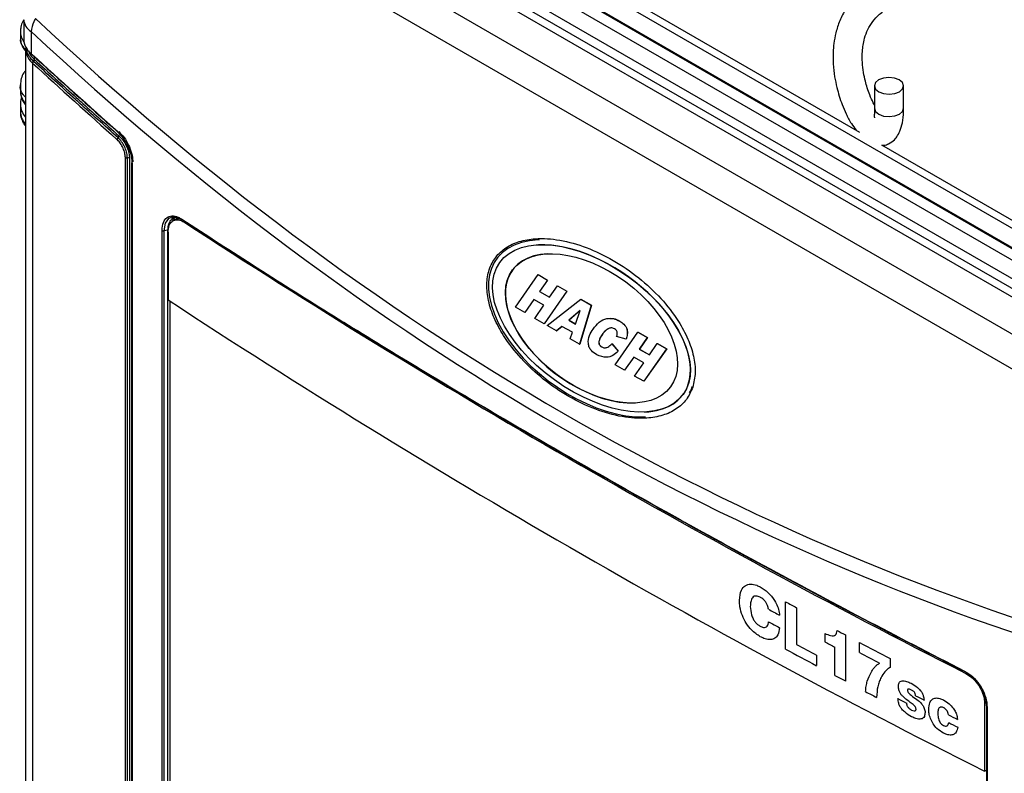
# Model space of a CAD drawing. Header units: inches. Extents: x 0.6 to 33.8, y 0 to 21.7.
# Tile 161 of 204: x 27 to 28.7, y 14.3 to 15.6. Entities that reach past the tile are written whole.
import ezdxf

# ---------------------------------------------------------------- set-up
doc = ezdxf.new("R2010")
doc.units = ezdxf.units.IN
doc.header["$MEASUREMENT"] = 0

msp = doc.modelspace()

# ---------------------------------------------------------------- linework, layer by layer
at = {"color": 7, "linetype": 'Continuous'}
for p, q in [((27.3056, 15.9948), (29.0159, 15.0075)), ((27.3226, 16.0049), (29.0328, 15.0176)), ((29.0342, 15.0184), (27.324, 16.0057)), ((29.0022, 14.9835), (27.292, 15.9708)), ((27.2956, 15.9524), (28.9985, 14.9693)), ((28.9924, 14.9578), (27.2895, 15.9409)), ((27.2468, 15.9024), (28.9378, 14.9263)), ((28.9078, 14.8838), (27.2168, 15.8599)), ((28.7729, 15.2023), (27.6447, 15.8536)), ((28.4268, 15.4159), (27.6788, 15.8477)), ((26.996, 15.6087), (26.996, 15.5749)), ((26.9902, 15.5889), (26.9902, 15.5779)), ((27.0086, 15.5886), (27.0086, 15.5503)), ((26.999, 15.5577), (26.999, 13.8489)), ((27.0128, 15.5373), (27.0122, 15.5379)), ((27.0141, 15.5453), (27.0141, 15.5407)), ((27.0141, 15.5407), (27.0147, 15.5401)), ((27.0109, 15.5345), (27.0109, 13.8343)), ((26.9902, 15.4974), (26.9902, 15.4865)), ((28.4519, 15.4955), (28.4519, 15.4572)), ((28.5019, 15.4572), (28.5019, 15.4955)), ((26.9902, 15.4636), (26.9902, 15.4514)), ((28.7808, 15.2115), (28.4644, 15.3941)), ((27.1699, 13.7798), (27.1699, 15.3728)), ((27.1733, 13.7793), (27.1733, 15.3724)), ((27.1768, 15.3719), (27.1768, 13.7789)), ((27.1806, 15.3637), (27.1806, 13.7707)), ((27.1813, 15.3626), (27.1813, 13.7696)), ((27.2553, 15.2704), (27.2528, 15.2709)), ((27.2548, 15.2665), (27.2514, 15.2646)), ((27.2327, 13.8159), (27.2327, 15.248)), ((27.2428, 15.2485), (27.2357, 15.2474)), ((27.2357, 15.2474), (27.2357, 13.8154)), ((27.2428, 13.8165), (27.2428, 15.2485)), ((27.2432, 15.2453), (27.2432, 15.1291)), ((27.8779, 15.2317), (27.8767, 15.2316)), ((27.8775, 15.2235), (27.8773, 15.2235)), ((27.8936, 15.2081), (27.8934, 15.2081)), ((27.8376, 15.1166), (27.8764, 15.1724)), ((27.8764, 15.1724), (27.8923, 15.1632)), ((27.8764, 15.1724), (27.8766, 15.1724)), ((27.8766, 15.1724), (27.8925, 15.1632)), ((27.8923, 15.1632), (27.8787, 15.1437)), ((27.8925, 15.1632), (27.8789, 15.1437)), ((27.8923, 15.1632), (27.8925, 15.1632)), ((27.8959, 15.1337), (27.9095, 15.1533)), ((27.9095, 15.1533), (27.9254, 15.1441)), ((27.9095, 15.1533), (27.9097, 15.1533)), ((27.9097, 15.1533), (27.9256, 15.1441)), ((27.8787, 15.1437), (27.8959, 15.1337)), ((27.8787, 15.1437), (27.8789, 15.1437)), ((27.8789, 15.1437), (27.896, 15.1338)), ((27.9254, 15.1441), (27.8866, 15.0884)), ((27.9256, 15.1441), (27.8867, 15.0884)), ((27.9254, 15.1441), (27.9256, 15.1441)), ((27.2458, 15.1274), (27.2458, 13.816)), ((27.8535, 15.1075), (27.8376, 15.1166)), ((27.8691, 15.1299), (27.8535, 15.1075)), ((27.8692, 15.1298), (27.8536, 15.1075)), ((27.8863, 15.12), (27.8691, 15.1299)), ((27.8707, 15.0975), (27.8863, 15.12)), ((27.8918, 15.0853), (27.9494, 15.1303)), ((27.9673, 15.1199), (27.9474, 15.0532)), ((27.9675, 15.1199), (27.9476, 15.0532)), ((27.9494, 15.1303), (27.9673, 15.1199)), ((27.9494, 15.1303), (27.9495, 15.1303)), ((27.9495, 15.1303), (27.9675, 15.1199)), ((27.9673, 15.1199), (27.9675, 15.1199)), ((27.8535, 15.1075), (27.8536, 15.1075)), ((27.9482, 15.1109), (27.9291, 15.0943)), ((27.9482, 15.1108), (27.9292, 15.0943)), ((27.9401, 15.0879), (27.9482, 15.1109)), ((27.8866, 15.0884), (27.8707, 15.0975)), ((27.8866, 15.0884), (27.8867, 15.0884)), ((27.908, 15.076), (27.8918, 15.0853)), ((27.9171, 15.0839), (27.908, 15.076)), ((27.9172, 15.0839), (27.9081, 15.076)), ((27.9349, 15.0737), (27.9171, 15.0839)), ((27.9291, 15.0943), (27.9401, 15.0879)), ((27.9291, 15.0943), (27.9292, 15.0943)), ((27.9292, 15.0943), (27.9401, 15.088)), ((27.9986, 15.0977), (27.9985, 15.0977)), ((28.0158, 15.0929), (28.016, 15.093)), ((27.908, 15.076), (27.9081, 15.076)), ((27.9309, 15.0628), (27.9349, 15.0737)), ((27.9862, 15.0702), (27.9864, 15.0702)), ((27.9958, 15.0797), (27.996, 15.0797)), ((28.0083, 15.018), (28.0472, 15.0738)), ((28.0269, 15.0619), (28.0106, 15.0665)), ((28.0472, 15.0738), (28.0631, 15.0646)), ((28.0472, 15.0738), (28.0474, 15.0738)), ((28.0474, 15.0738), (28.0633, 15.0647)), ((27.9474, 15.0532), (27.9309, 15.0628)), ((27.9474, 15.0532), (27.9476, 15.0532)), ((27.985, 15.0488), (27.9851, 15.0488)), ((28.0027, 15.0538), (28.0134, 15.0412)), ((28.0027, 15.0538), (28.0028, 15.0538)), ((28.0028, 15.0538), (28.0135, 15.0412)), ((28.0269, 15.0619), (28.027, 15.062)), ((28.0631, 15.0646), (28.0495, 15.0451)), ((28.0633, 15.0647), (28.0496, 15.0451)), ((28.0631, 15.0646), (28.0633, 15.0647)), ((28.0667, 15.0352), (28.0803, 15.0547)), ((28.0803, 15.0547), (28.0962, 15.0455)), ((28.0803, 15.0547), (28.0805, 15.0547)), ((28.0805, 15.0547), (28.0964, 15.0455)), ((28.0134, 15.0412), (28.0135, 15.0412)), ((28.0399, 15.0313), (28.0242, 15.0089)), ((28.04, 15.0313), (28.0244, 15.0089)), ((28.0571, 15.0214), (28.0399, 15.0313)), ((28.0495, 15.0451), (28.0667, 15.0352)), ((28.0495, 15.0451), (28.0496, 15.0451)), ((28.0496, 15.0451), (28.0667, 15.0352)), ((28.0962, 15.0455), (28.0573, 14.9898)), ((28.0964, 15.0455), (28.0575, 14.9898)), ((28.0962, 15.0455), (28.0964, 15.0455)), ((27.9921, 15.0309), (27.9923, 15.0309)), ((28.0242, 15.0089), (28.0083, 15.018)), ((28.0414, 14.9989), (28.0571, 15.0214)), ((28.0242, 15.0089), (28.0244, 15.0089)), ((28.0573, 14.9898), (28.0414, 14.9989)), ((28.0573, 14.9898), (28.0575, 14.9898)), ((28.0418, 14.9526), (28.0419, 14.9526)), ((28.0579, 14.9372), (28.058, 14.9372)), ((28.0588, 14.9291), (28.06, 14.9292)), ((28.2999, 14.5315), (28.2999, 14.6124)), ((28.3187, 14.6024), (28.3187, 14.5392)), ((28.3671, 14.5585), (28.3671, 14.5441)), ((28.4022, 14.5558), (28.4022, 14.4769)), ((28.4263, 14.5255), (28.4263, 14.5431)), ((28.3843, 14.4864), (28.3843, 14.535)), ((28.3528, 14.521), (28.3528, 14.5032)), ((28.4787, 14.5156), (28.4786, 14.5001)), ((28.4607, 14.5072), (28.4607, 14.5074)), ((28.6405, 14.4386), (28.6437, 14.4405)), ((28.6405, 14.4386), (28.6405, 14.3224)), ((28.6436, 14.4342), (28.6436, 13.0022)), ((28.6446, 14.4329), (28.6446, 13.0009)), ((28.6405, 14.3224), (28.6436, 14.3242))]:
    msp.add_line(p, q, dxfattribs=at)
at = {"color": 7, "linetype": 'Continuous', "flags": 128}
for points in [[(28.4674, 15.4822), (28.477, 15.4811), (28.4866, 15.4822), (28.4947, 15.4854), (28.5, 15.4901), (28.5019, 15.4956), (28.4999, 15.5011), (28.4945, 15.5058), (28.4863, 15.5089), (28.4767, 15.5099), (28.4672, 15.5088), (28.4591, 15.5057), (28.4537, 15.501), (28.4519, 15.4954), (28.4538, 15.4899), (28.4593, 15.4853), (28.4674, 15.4822)], [(28.4519, 15.4572), (28.4519, 15.4571), (28.4538, 15.4516), (28.4593, 15.4469), (28.4674, 15.4438)], [(28.4674, 15.4438), (28.477, 15.4428), (28.4866, 15.4439), (28.4947, 15.4471), (28.5, 15.4518), (28.5019, 15.4572)], [(27.2528, 15.2709), (27.2517, 15.2711), (27.2435, 15.2682), (27.238, 15.2605), (27.2357, 15.2474), (27.2357, 15.2474), (27.2357, 15.2474)], [(28.6437, 14.4346), (28.6436, 14.4344), (28.6436, 14.4342)]]:
    msp.add_lwpolyline(points, dxfattribs=at)
at = {"color": 7, "linetype": 'Continuous'}
for centre, radius, start, end in [((27.0204, 15.61), 0.0244, 183.1172, 241.0868), ((27.0156, 15.5333), 0.00482, 124.9386, 166.6195), ((27.0095, 15.5418), 0.00479, 305.0966, 346.9985), ((27.0101, 15.5412), 0.00482, 304.9425, 346.6207), ((27.1603, 15.4027), 0.00491, 125.6625, 166.5989), ((27.1545, 15.4107), 0.00491, 305.6664, 346.6001), ((27.1721, 15.3767), 0.00451, 240.0476, 285.3059), ((27.1745, 15.368), 0.00451, 60.0625, 105.3039), ((27.182, 15.3638), 0.00139, 184.3841, 241.3138), ((27.2678, 15.2673), 0.00137, 172.4695, 259.4887), ((34.9929, 27.0934), 14.1283, 236.8713, 243.13408), ((27.235, 15.2518), 0.00442, 239.9902, 280.1037), ((34.9936, 26.9411), 14.1277, 236.72916, 243.27621), ((35.3622, 27.7427), 14.909, 241.7256, 241.80754), ((35.4413, 27.8889), 15.0771, 242.10827, 242.16879), ((35.4234, 27.8249), 15.039, 242.01757, 242.09152), ((35.4932, 27.9875), 15.1887, 242.27183, 242.49493), ((35.378, 27.6911), 14.9424, 241.72571, 241.9556), ((35.3867, 27.7251), 14.9608, 241.80758, 241.95552), ((35.4851, 27.9546), 15.1713, 242.27176, 242.41884), ((28.6075, 14.4938), 0.00123, 168.9281, 258.8424), ((35.4395, 27.8067), 15.0733, 242.09152, 242.1688), ((35.5353, 28.0065), 15.2798, 242.55135, 242.61299), ((28.6452, 14.4344), 0.00158, 187.0544, 249.2855)]:
    msp.add_arc(centre, radius, start, end, dxfattribs=at)
for centre, major_axis, ratio, start_param, end_param in [((38.4817, 47.1895), (9.6385, 32.6523), 0.349493, 2.967897, 3.14721), ((27.0739, 15.5896), (0.0837, 0.0011), 0.58611, 3.130258, 3.522142), ((38.5218, 47.191), (9.6796, 32.6796), 0.350642, 2.968021, 3.147221), ((27.0502, 15.5696), (0.0538, -0.0095), 0.660173, 3.257527, 3.953325), ((27.0502, 15.5529), (0.0509, -0.0087), 0.6645, 3.130329, 3.950206), ((38.5218, 20.8645), (14.8837, -2.8076), 0.664023, 3.962003, 3.977164), ((38.5214, 20.8623), (14.8807, -2.8078), 0.664037, 3.962035, 3.977196), ((38.5218, 20.934), (14.8857, -2.7273), 0.668898, 3.959335, 3.974243), ((27.0739, 15.4857), (0.0837, -0.0011), 0.568329, 3.149058, 3.61107), ((27.0739, 15.4639), (0.0837, 0.0005), 0.581371, 3.116807, 3.137994), ((27.0739, 15.4639), (0.0837, 0.0005), 0.581371, 3.137994, 3.600006), ((27.0739, 15.4511), (0.0837, -0.0005), 0.573176, 3.145091, 3.607102), ((27.9677, 15.0804), (0.1625, -0.1189), 0.576783, 2.515268, 5.654456), ((27.9677, 15.0804), (0.157, -0.1129), 0.561881, 0.176134, 2.520801), ((27.9677, 15.0804), (0.135, -0.1002), 0.588102, 2.513179, 5.654099), ((27.9677, 15.0804), (0.157, -0.1129), 0.561881, 5.662644, 6.459319), ((27.9677, 15.0804), (0.1625, -0.1189), 0.576783, 0.088148, 0.185841), ((38.52, 20.9161), (14.9924, 0.0058), 0.577029, 3.959431, 3.961143), ((38.52, 20.8952), (14.9924, -0.0097), 0.577721, 3.960031, 3.961741), ((38.52, 20.8633), (14.9924, 0.0102), 0.576832, 3.974335, 3.976039), ((38.52, 20.9011), (14.9924, 0.0049), 0.577069, 3.982222, 3.983532), ((38.52, 20.8973), (14.9924, 0.0051), 0.577059, 3.987235, 3.988618), ((38.52, 20.8846), (14.9924, -0.0019), 0.577373, 3.987549, 3.988931)]:
    msp.add_ellipse(centre, major_axis=major_axis, ratio=ratio, start_param=start_param, end_param=end_param, dxfattribs=at)
for major_axis, ratio in [((0.157, -0.1129), 0.561881), ((0.135, -0.1002), 0.588102)]:
    msp.add_ellipse((27.9676, 15.0804), major_axis=major_axis, ratio=ratio, dxfattribs=at)
for points, knots in [([(29.1548, 15.9965), (29.1509, 15.9986), (29.1432, 16.0028), (29.1306, 16.0067), (29.1169, 16.0098), (29.1007, 16.0117), (29.0792, 16.0118), (29.0537, 16.0084), (29.0211, 15.9995), (28.9852, 15.9845), (28.9461, 15.9632), (28.9087, 15.9394), (28.8725, 15.9143), (28.8314, 15.8845), (28.7839, 15.8501), (28.73, 15.8149), (28.6732, 15.7824), (28.6191, 15.7555), (28.568, 15.7323), (28.5226, 15.7129), (28.4798, 15.6923), (28.4441, 15.6701), (28.4191, 15.6482), (28.4025, 15.6271), (28.3921, 15.6071), (28.3856, 15.5872), (28.3823, 15.5689), (28.3808, 15.551), (28.3811, 15.5319), (28.3834, 15.5118), (28.3872, 15.4935), (28.3916, 15.4777), (28.3968, 15.4625), (28.4037, 15.4468), (28.4109, 15.4323), (28.4178, 15.4232), (28.4207, 15.4194)], [0, 0, 0, 0, 0.013354, 0.026824, 0.040292, 0.05749, 0.077278, 0.105524, 0.131916, 0.171107, 0.208521, 0.245136, 0.280923, 0.316654, 0.370083, 0.427375, 0.487519, 0.548652, 0.58797, 0.628458, 0.66649, 0.700405, 0.730405, 0.751124, 0.772723, 0.793977, 0.812952, 0.829529, 0.850877, 0.875735, 0.897696, 0.91581, 0.934431, 0.956534, 0.981746, 1, 1, 1, 1]), ([(28.4519, 15.463), (28.4512, 15.4642), (28.4485, 15.4688), (28.4441, 15.4792), (28.4397, 15.4914), (28.4361, 15.5042), (28.433, 15.5189), (28.4311, 15.5348), (28.4309, 15.5498), (28.432, 15.5624), (28.4342, 15.5748), (28.4385, 15.588), (28.4459, 15.6019), (28.4571, 15.615), (28.4737, 15.6293), (28.4983, 15.6452), (28.5319, 15.6622), (28.5706, 15.6791), (28.6097, 15.6962), (28.6465, 15.7134), (28.6813, 15.7307), (28.7235, 15.7533), (28.772, 15.7821), (28.8266, 15.8191), (28.8716, 15.852), (28.9075, 15.8778), (28.9355, 15.8971), (28.9638, 15.9153), (28.9924, 15.9318), (29.0221, 15.9462), (29.0502, 15.9562), (29.077, 15.9617), (29.1011, 15.9621), (29.1223, 15.9579), (29.1365, 15.9499), (29.1443, 15.9439), (29.1464, 15.9386), (29.1466, 15.938)], [0, 0, 0, 0, 0.008002, 0.031277, 0.050737, 0.06886, 0.090773, 0.115595, 0.136833, 0.153098, 0.168189, 0.189007, 0.208801, 0.227007, 0.246177, 0.274146, 0.306548, 0.343158, 0.380572, 0.417203, 0.453213, 0.488746, 0.552696, 0.613089, 0.668902, 0.698569, 0.728353, 0.758381, 0.788526, 0.819045, 0.853075, 0.881752, 0.913786, 0.945917, 0.973353, 0.997183, 1, 1, 1, 1]), ([(26.996, 15.6082), (26.9955, 15.6073), (26.9928, 15.6037), (26.9907, 15.5971), (26.9906, 15.5914), (26.9906, 15.5891)], [0, 0, 0, 0, 0.141288, 0.648921, 1, 1, 1, 1]), ([(27.016, 15.6107), (27.0151, 15.6089), (27.0114, 15.6012), (27.0098, 15.594), (27.0086, 15.5886)], [0, 0, 0, 0, 0.241268, 1, 1, 1, 1]), ([(26.9905, 15.5779), (26.9904, 15.5775), (26.9889, 15.572), (26.9925, 15.5645), (26.9981, 15.5584), (26.9995, 15.557)], [0, 0, 0, 0, 0.050949, 0.779213, 1, 1, 1, 1]), ([(26.9903, 15.5773), (26.9906, 15.5742), (26.9913, 15.5677), (26.9945, 15.5604), (26.9977, 15.5567), (26.9985, 15.5558)], [0, 0, 0, 0, 0.414242, 0.849175, 1, 1, 1, 1]), ([(27.0122, 15.5379), (27.0113, 15.5388), (27.0069, 15.543), (27.0029, 15.5503), (27.0005, 15.5571), (27.0012, 15.5597), (27.0012, 15.5598)], [0, 0, 0, 0, 0.140739, 0.639822, 0.985369, 1, 1, 1, 1]), ([(27.0044, 15.5557), (27.0045, 15.5551), (27.0053, 15.5509), (27.009, 15.5457), (27.0132, 15.5416), (27.0141, 15.5407)], [0, 0, 0, 0, 0.107973, 0.80406, 1, 1, 1, 1]), ([(27.1574, 15.4067), (27.1457, 15.4172), (27.1239, 15.4367), (27.0996, 15.4585), (27.0631, 15.4915), (27.0367, 15.5155), (27.0128, 15.5373)], [0, 0, 0, 0, 0.241176, 0.449308, 0.501341, 1, 1, 1, 1]), ([(27.0147, 15.5401), (27.0386, 15.5184), (27.065, 15.4943), (27.1016, 15.4613), (27.1258, 15.4395), (27.1476, 15.42), (27.1593, 15.4096)], [0, 0, 0, 0, 0.4986586, 0.5506916, 0.758824, 1, 1, 1, 1]), ([(26.999, 15.5214), (26.998, 15.5201), (26.9946, 15.5161), (26.9912, 15.5078), (26.9906, 15.5007), (26.9902, 15.4971)], [0, 0, 0, 0, 0.1707028, 0.5739204, 1, 1, 1, 1]), ([(26.999, 15.476), (26.9978, 15.4773), (26.9923, 15.4834), (26.9889, 15.4911), (26.9904, 15.497), (26.9905, 15.4974)], [0, 0, 0, 0, 0.199223, 0.947641, 1, 1, 1, 1]), ([(26.9905, 15.4862), (26.9904, 15.4855), (26.9899, 15.4815), (26.9924, 15.4741), (26.9954, 15.4671), (26.9985, 15.4638), (26.999, 15.4633)], [0, 0, 0, 0, 0.0805902, 0.4987327, 0.9163372, 1, 1, 1, 1]), ([(26.9922, 15.4753), (26.992, 15.4747), (26.9906, 15.4715), (26.9906, 15.4679), (26.9906, 15.465)], [0, 0, 0, 0, 0.1907405, 1, 1, 1, 1]), ([(28.4519, 15.4572), (28.4519, 15.4548), (28.4518, 15.4502), (28.4517, 15.4445), (28.4515, 15.4411), (28.452, 15.441), (28.4522, 15.441)], [0, 0, 0, 0, 0.255644, 0.47278, 0.826903, 1, 1, 1, 1]), ([(28.4644, 15.3941), (28.4658, 15.394), (28.4699, 15.3936), (28.4781, 15.397), (28.4854, 15.4019), (28.4921, 15.4104), (28.4972, 15.4213), (28.5011, 15.4369), (28.5016, 15.4501), (28.5019, 15.4572)], [0, 0, 0, 0, 0.052618, 0.160926, 0.34204, 0.470129, 0.622122, 0.797647, 1, 1, 1, 1]), ([(26.9904, 15.4512), (26.9903, 15.4508), (26.9898, 15.4469), (26.992, 15.4393), (26.9951, 15.4315), (26.9982, 15.4278), (26.999, 15.4269)], [0, 0, 0, 0, 0.042674, 0.460041, 0.872706, 1, 1, 1, 1]), ([(27.1699, 15.3728), (27.1697, 15.3754), (27.1693, 15.3805), (27.1663, 15.389), (27.1619, 15.3969), (27.158, 15.4016), (27.1558, 15.4036), (27.1555, 15.4039)], [0, 0, 0, 0, 0.240827, 0.481654, 0.722785, 0.964548, 1, 1, 1, 1]), ([(27.1557, 15.4176), (27.1591, 15.4142), (27.1658, 15.4074), (27.174, 15.3933), (27.1796, 15.3784), (27.1812, 15.3681), (27.1813, 15.3632), (27.1813, 15.3626)], [0, 0, 0, 0, 0.242203, 0.484408, 0.726177, 0.967318, 1, 1, 1, 1]), ([(27.1733, 15.3724), (27.1733, 15.3728), (27.1733, 15.3759), (27.1722, 15.3824), (27.1687, 15.3917), (27.1637, 15.4003), (27.1595, 15.4046), (27.1574, 15.4067)], [0, 0, 0, 0, 0.037524, 0.278859, 0.520214, 0.757337, 1, 1, 1, 1]), ([(27.1585, 15.4171), (27.1617, 15.4139), (27.1681, 15.4075), (27.1758, 15.3944), (27.181, 15.3804), (27.1826, 15.3708), (27.1826, 15.3662), (27.1826, 15.3656)], [0, 0, 0, 0, 0.242149, 0.484338, 0.726134, 0.967324, 1, 1, 1, 1]), ([(27.1593, 15.4096), (27.1616, 15.4072), (27.1662, 15.4026), (27.1717, 15.3931), (27.1756, 15.383), (27.1767, 15.3758), (27.1768, 15.3724), (27.1768, 15.3719)], [0, 0, 0, 0, 0.242576, 0.479668, 0.721053, 0.962463, 1, 1, 1, 1]), ([(27.2327, 15.248), (27.2332, 15.2529), (27.2341, 15.2623), (27.2406, 15.2706), (27.2494, 15.2738), (27.2586, 15.2721), (27.2644, 15.2686), (27.2664, 15.2675)], [0, 0, 0, 0, 0.240703, 0.455175, 0.669532, 0.884744, 1, 1, 1, 1]), ([(27.2428, 15.2485), (27.2428, 15.2485), (27.2428, 15.2526), (27.2439, 15.26), (27.2487, 15.2679), (27.2539, 15.2694), (27.2565, 15.2702)], [0, 0, 0, 0, 0.0000132, 0.3345019, 0.6690121, 1, 1, 1, 1]), ([(27.2565, 15.2702), (27.2564, 15.2702), (27.2537, 15.2705), (27.251, 15.2695), (27.2492, 15.2676), (27.2491, 15.2675)], [0, 0, 0, 0, 0.043244, 0.951213, 1, 1, 1, 1]), ([(27.2529, 15.2711), (27.253, 15.2711), (27.2551, 15.2715), (27.2599, 15.2702), (27.2649, 15.2672), (27.2671, 15.2659)], [0, 0, 0, 0, 0.016025, 0.563031, 1, 1, 1, 1]), ([(27.2636, 15.2677), (27.2613, 15.2681), (27.2579, 15.2686), (27.2557, 15.2666), (27.2551, 15.266)], [0, 0, 0, 0, 0.708073, 1, 1, 1, 1]), ([(27.2639, 15.2677), (27.262, 15.2682), (27.2594, 15.269), (27.2575, 15.268), (27.257, 15.2677)], [0, 0, 0, 0, 0.705435, 1, 1, 1, 1]), ([(27.2664, 15.2675), (27.3092, 15.2397), (27.4377, 15.1563), (27.6574, 15.0201), (27.8917, 14.8816), (28.0942, 14.7668), (28.2623, 14.6743), (28.4327, 14.5832), (28.5484, 14.5237), (28.6062, 14.494)], [0, 0, 0, 0, 0.102044, 0.306146, 0.510384, 0.632729, 0.755075, 0.877537, 1, 1, 1, 1]), ([(27.2432, 15.2453), (27.2435, 15.249), (27.2441, 15.2565), (27.249, 15.2637), (27.2561, 15.2669), (27.2641, 15.2659), (27.2694, 15.2629), (27.2715, 15.2617)], [0, 0, 0, 0, 0.214127, 0.428246, 0.642581, 0.857355, 1, 1, 1, 1]), ([(28.6072, 14.4925), (28.6072, 14.4925), (28.5492, 14.5221), (28.434, 14.5818), (28.2635, 14.6727), (28.0954, 14.7652), (27.8929, 14.88), (27.6584, 15.0185), (27.439, 15.1548), (27.3102, 15.2381), (27.2675, 15.2659), (27.2675, 15.2659)], [0, 0, 0, 0, 0, 0.122346, 0.244691, 0.367154, 0.489616, 0.693718, 0.897956, 1, 1, 1, 1, 1]), ([(28.141, 14.9798), (28.1428, 14.9881), (28.1467, 15.0054), (28.1428, 15.0344), (28.1328, 15.064), (28.1143, 15.0979), (28.0862, 15.1337), (28.0484, 15.1686), (28.0053, 15.198), (27.9599, 15.2197), (27.9148, 15.2326), (27.8759, 15.2355), (27.8447, 15.2303), (27.8214, 15.2199), (27.8033, 15.2036), (27.7915, 15.1816), (27.7874, 15.1551), (27.7907, 15.1264), (27.8009, 15.0966), (27.8193, 15.0628), (27.8475, 15.027), (27.8853, 14.992), (27.9283, 14.9627), (27.9738, 14.9409), (28.0188, 14.9281), (28.0577, 14.9252), (28.089, 14.9303), (28.1122, 14.9408), (28.1308, 14.9568), (28.1377, 14.9724), (28.141, 14.9798)], [0, 0, 0, 0, 0.021394, 0.0447191, 0.0711876, 0.10129, 0.1468113, 0.1971158, 0.25, 0.3028842, 0.3531887, 0.39871, 0.4288124, 0.4552809, 0.478606, 0.5, 0.521394, 0.5447191, 0.5711876, 0.60129, 0.6468113, 0.6971158, 0.75, 0.8028842, 0.8531887, 0.89871, 0.9288124, 0.9552809, 0.978606, 1, 1, 1, 1]), ([(27.9703, 15.0793), (27.9737, 15.0835), (27.9804, 15.092), (27.993, 15.0978), (28.0053, 15.098), (28.0123, 15.0946), (28.0158, 15.0929)], [0, 0, 0, 0, 0.2801614, 0.5596951, 0.7797366, 1, 1, 1, 1]), ([(27.9986, 15.0971), (28.0009, 15.0973), (28.0068, 15.0977), (28.0125, 15.0948), (28.016, 15.093)], [0, 0, 0, 0, 0.376457, 1, 1, 1, 1]), ([(28.0158, 15.0929), (28.0184, 15.0913), (28.0235, 15.0881), (28.0289, 15.0798), (28.0292, 15.0699), (28.0277, 15.0646), (28.0269, 15.0619)], [0, 0, 0, 0, 0.281406, 0.559378, 0.778971, 1, 1, 1, 1]), ([(28.016, 15.093), (28.0185, 15.0913), (28.0236, 15.0881), (28.0291, 15.0798), (28.0294, 15.07), (28.0278, 15.0646), (28.027, 15.062)], [0, 0, 0, 0, 0.281406, 0.559378, 0.778971, 1, 1, 1, 1]), ([(27.9768, 15.0352), (27.9735, 15.0373), (27.9686, 15.0404), (27.9636, 15.0475), (27.9615, 15.0567), (27.9634, 15.0687), (27.968, 15.0758), (27.9703, 15.0793)], [0, 0, 0, 0, 0.250766, 0.375944, 0.500938, 0.749178, 1, 1, 1, 1]), ([(27.9862, 15.0702), (27.9839, 15.0669), (27.981, 15.0628), (27.9799, 15.0561), (27.9808, 15.0528), (27.9827, 15.0503), (27.9842, 15.0493), (27.985, 15.0488)], [0, 0, 0, 0, 0.500021, 0.624928, 0.749529, 0.874513, 1, 1, 1, 1]), ([(27.9864, 15.0702), (27.9841, 15.0669), (27.9811, 15.0628), (27.9801, 15.0561), (27.9809, 15.0528), (27.9828, 15.0503), (27.9844, 15.0493), (27.9851, 15.0488)], [0, 0, 0, 0, 0.500021, 0.624928, 0.749529, 0.874513, 1, 1, 1, 1]), ([(27.9958, 15.0797), (27.9938, 15.0783), (27.9902, 15.0758), (27.9875, 15.0719), (27.9862, 15.0702)], [0, 0, 0, 0, 0.5590401, 1, 1, 1, 1]), ([(27.996, 15.0797), (27.994, 15.0783), (27.9904, 15.0758), (27.9876, 15.0719), (27.9864, 15.0702)], [0, 0, 0, 0, 0.5590401, 1, 1, 1, 1]), ([(28.0072, 15.0797), (28.005, 15.0805), (28.0012, 15.0819), (27.9975, 15.0804), (27.9958, 15.0797)], [0, 0, 0, 0, 0.558522, 1, 1, 1, 1]), ([(28.0117, 15.0712), (28.0117, 15.0722), (28.0116, 15.0743), (28.0101, 15.0776), (28.0083, 15.0789), (28.0072, 15.0797)], [0, 0, 0, 0, 0.2804, 0.560678, 1, 1, 1, 1]), ([(28.0106, 15.0665), (28.0109, 15.0674), (28.0114, 15.0688), (28.0116, 15.0705), (28.0117, 15.0712)], [0, 0, 0, 0, 0.560418, 1, 1, 1, 1]), ([(27.985, 15.0488), (27.9867, 15.048), (27.9901, 15.0465), (27.9966, 15.0484), (28.0004, 15.0518), (28.0027, 15.0538)], [0, 0, 0, 0, 0.279694, 0.559233, 1, 1, 1, 1]), ([(27.9851, 15.0488), (27.9869, 15.0478), (27.9888, 15.0467), (27.9908, 15.0473), (27.9911, 15.0473)], [0, 0, 0, 0, 0.8758807, 1, 1, 1, 1]), ([(28.0134, 15.0412), (28.0103, 15.0387), (28.0043, 15.0336), (27.9914, 15.0292), (27.9823, 15.033), (27.9768, 15.0352)], [0, 0, 0, 0, 0.281178, 0.561933, 1, 1, 1, 1]), ([(28.0135, 15.0412), (28.0105, 15.0388), (28.0045, 15.034), (27.9968, 15.0301), (27.9928, 15.0312), (27.9923, 15.0313)], [0, 0, 0, 0, 0.4711838, 0.9416582, 1, 1, 1, 1]), ([(28.2208, 14.6148), (28.2214, 14.6212), (28.2224, 14.6318), (28.2303, 14.6408), (28.2396, 14.6436), (28.2489, 14.6416), (28.2545, 14.6389), (28.2566, 14.6379)], [0, 0, 0, 0, 0.304522, 0.507541, 0.711315, 0.893318, 1, 1, 1, 1]), ([(28.2566, 14.6379), (28.261, 14.635), (28.2699, 14.6292), (28.2803, 14.6168), (28.2866, 14.6046), (28.2888, 14.596), (28.2893, 14.5912), (28.2894, 14.5896)], [0, 0, 0, 0, 0.281418, 0.564023, 0.738324, 0.912294, 1, 1, 1, 1]), ([(28.2566, 14.5528), (28.2514, 14.5562), (28.2426, 14.562), (28.2321, 14.5756), (28.2252, 14.5893), (28.2214, 14.6029), (28.221, 14.6111), (28.2208, 14.6148)], [0, 0, 0, 0, 0.262516, 0.448046, 0.633078, 0.837037, 1, 1, 1, 1]), ([(28.2562, 14.6204), (28.254, 14.6213), (28.2503, 14.6228), (28.2458, 14.6222), (28.2423, 14.6189), (28.2399, 14.613), (28.2396, 14.6073), (28.2395, 14.6046)], [0, 0, 0, 0, 0.209115, 0.352627, 0.495952, 0.767393, 1, 1, 1, 1]), ([(28.2706, 14.5997), (28.2702, 14.6019), (28.2695, 14.6057), (28.2667, 14.6111), (28.2629, 14.6157), (28.2592, 14.6187), (28.2568, 14.62), (28.2562, 14.6204)], [0, 0, 0, 0, 0.265033, 0.455206, 0.644748, 0.911995, 1, 1, 1, 1]), ([(28.2395, 14.6046), (28.2399, 14.5998), (28.2404, 14.5929), (28.2439, 14.5835), (28.2475, 14.5779), (28.2517, 14.5736), (28.2547, 14.5717), (28.2562, 14.5708)], [0, 0, 0, 0, 0.394289, 0.5686562, 0.7114633, 0.8542578, 1, 1, 1, 1]), ([(28.2562, 14.5708), (28.2581, 14.5699), (28.2615, 14.5683), (28.2657, 14.5686), (28.2684, 14.5707), (28.2701, 14.5741), (28.2705, 14.5769), (28.2707, 14.5784)], [0, 0, 0, 0, 0.2609841, 0.4447145, 0.6288627, 0.8152762, 1, 1, 1, 1]), ([(28.2894, 14.5682), (28.2888, 14.5638), (28.2877, 14.5562), (28.2818, 14.5494), (28.2742, 14.5472), (28.2654, 14.5485), (28.2594, 14.5514), (28.2566, 14.5528)], [0, 0, 0, 0, 0.259599, 0.445357, 0.631021, 0.829991, 1, 1, 1, 1]), ([(28.3671, 14.5585), (28.3704, 14.5569), (28.3755, 14.5545), (28.3816, 14.5541), (28.3852, 14.5555), (28.3874, 14.5586), (28.3879, 14.5616), (28.3882, 14.5633)], [0, 0, 0, 0, 0.347463, 0.53967, 0.684547, 0.829434, 1, 1, 1, 1]), ([(28.4463, 14.4916), (28.4472, 14.4932), (28.4491, 14.4965), (28.4524, 14.5008), (28.4561, 14.5046), (28.4592, 14.5063), (28.4607, 14.5072)], [0, 0, 0, 0, 0.2508704, 0.5019115, 0.7490628, 1, 1, 1, 1]), ([(28.4786, 14.5001), (28.477, 14.4991), (28.4738, 14.497), (28.4685, 14.4913), (28.4653, 14.4862), (28.4632, 14.4827)], [0, 0, 0, 0, 0.252648, 0.503195, 1, 1, 1, 1]), ([(28.6062, 14.494), (28.6111, 14.491), (28.6202, 14.4852), (28.6319, 14.4713), (28.6402, 14.4561), (28.6441, 14.4428), (28.6445, 14.4354), (28.6446, 14.4329)], [0, 0, 0, 0, 0.240513, 0.456151, 0.671083, 0.886036, 1, 1, 1, 1]), ([(28.6437, 14.4346), (28.6437, 14.4346), (28.6437, 14.437), (28.6431, 14.444), (28.6396, 14.4566), (28.6316, 14.471), (28.6205, 14.484), (28.6118, 14.4902), (28.6072, 14.4925), (28.6072, 14.4925)], [0, 0, 0, 0, 0.000008, 0.113867, 0.328678, 0.54356, 0.759245, 0.999992, 1, 1, 1, 1]), ([(28.4367, 14.4588), (28.437, 14.4619), (28.4376, 14.4682), (28.4402, 14.4797), (28.4438, 14.4869), (28.4463, 14.4916)], [0, 0, 0, 0, 0.250799, 0.501472, 1, 1, 1, 1]), ([(28.4632, 14.4827), (28.4621, 14.4804), (28.4598, 14.4756), (28.4566, 14.4646), (28.456, 14.4552), (28.4557, 14.4489)], [0, 0, 0, 0, 0.250594, 0.501431, 1, 1, 1, 1]), ([(28.4929, 14.468), (28.4931, 14.47), (28.4935, 14.4733), (28.496, 14.4764), (28.5003, 14.4776), (28.5067, 14.4767), (28.512, 14.4743), (28.5146, 14.4731)], [0, 0, 0, 0, 0.195145, 0.327817, 0.460654, 0.737523, 1, 1, 1, 1]), ([(28.6083, 14.49), (28.6119, 14.4877), (28.6191, 14.4833), (28.6288, 14.4723), (28.6361, 14.4597), (28.6399, 14.4479), (28.6403, 14.4413), (28.6405, 14.4386)], [0, 0, 0, 0, 0.215245, 0.430495, 0.645566, 0.860213, 1, 1, 1, 1]), ([(28.515, 14.4388), (28.5125, 14.4407), (28.5075, 14.4444), (28.5014, 14.4495), (28.4969, 14.4544), (28.4943, 14.4593), (28.4932, 14.4639), (28.4929, 14.4668), (28.4929, 14.468)], [0, 0, 0, 0, 0.251823, 0.50375, 0.625805, 0.748807, 0.897674, 1, 1, 1, 1]), ([(28.5152, 14.4615), (28.5144, 14.4619), (28.513, 14.4626), (28.5112, 14.4631), (28.5098, 14.4633), (28.509, 14.4629), (28.5085, 14.4622), (28.5084, 14.4614), (28.5083, 14.461)], [0, 0, 0, 0, 0.255472, 0.483887, 0.631871, 0.74649, 0.860606, 1, 1, 1, 1]), ([(28.5083, 14.461), (28.5085, 14.4604), (28.5087, 14.4591), (28.51, 14.4569), (28.5129, 14.4538), (28.5186, 14.4495), (28.5235, 14.446), (28.5266, 14.4437)], [0, 0, 0, 0, 0.074235, 0.148766, 0.275117, 0.53795, 1, 1, 1, 1]), ([(28.5146, 14.4731), (28.5183, 14.4709), (28.5238, 14.4677), (28.5302, 14.4615), (28.5337, 14.4565), (28.5361, 14.4506), (28.5366, 14.4467), (28.5369, 14.4443)], [0, 0, 0, 0, 0.36363, 0.534456, 0.666799, 0.799076, 1, 1, 1, 1]), ([(28.5202, 14.4576), (28.5198, 14.458), (28.5191, 14.4589), (28.5174, 14.4603), (28.516, 14.461), (28.5152, 14.4615)], [0, 0, 0, 0, 0.251642, 0.504097, 1, 1, 1, 1]), ([(28.5155, 14.4159), (28.5117, 14.4181), (28.5059, 14.4214), (28.4992, 14.4281), (28.4954, 14.4335), (28.4928, 14.4399), (28.4923, 14.4442), (28.492, 14.4469)], [0, 0, 0, 0, 0.346671, 0.523916, 0.658769, 0.793721, 1, 1, 1, 1]), ([(28.5223, 14.4518), (28.5222, 14.4527), (28.5221, 14.4541), (28.5213, 14.4562), (28.5206, 14.4571), (28.5202, 14.4576)], [0, 0, 0, 0, 0.492296, 0.732794, 1, 1, 1, 1]), ([(28.5266, 14.4437), (28.5287, 14.442), (28.5322, 14.439), (28.5363, 14.4329), (28.5383, 14.4275), (28.5386, 14.4242), (28.5386, 14.423)], [0, 0, 0, 0, 0.3355839, 0.5515536, 0.8367974, 1, 1, 1, 1]), ([(28.5448, 14.4282), (28.5452, 14.4323), (28.5457, 14.4393), (28.5504, 14.4457), (28.5563, 14.4483), (28.5632, 14.4476), (28.5678, 14.4455), (28.57, 14.4446)], [0, 0, 0, 0, 0.284287, 0.475208, 0.666482, 0.84593, 1, 1, 1, 1]), ([(28.57, 14.4446), (28.5733, 14.4425), (28.5793, 14.439), (28.5865, 14.4312), (28.5911, 14.4236), (28.5933, 14.4169), (28.5938, 14.4129), (28.594, 14.4112)], [0, 0, 0, 0, 0.295376, 0.520418, 0.697015, 0.87331, 1, 1, 1, 1]), ([(28.5066, 14.4393), (28.5067, 14.4382), (28.5069, 14.4365), (28.5079, 14.434), (28.5089, 14.4328), (28.5093, 14.4322)], [0, 0, 0, 0, 0.445276, 0.733839, 1, 1, 1, 1]), ([(28.5093, 14.4322), (28.5098, 14.4316), (28.5111, 14.43), (28.5133, 14.4283), (28.5149, 14.4275), (28.5154, 14.4272)], [0, 0, 0, 0, 0.2518804, 0.7478855, 1, 1, 1, 1]), ([(28.5231, 14.4289), (28.523, 14.4296), (28.5229, 14.4309), (28.5219, 14.4327), (28.5203, 14.4346), (28.5179, 14.4366), (28.516, 14.4381), (28.515, 14.4388)], [0, 0, 0, 0, 0.178462, 0.30169, 0.424446, 0.709145, 1, 1, 1, 1]), ([(28.5154, 14.4272), (28.5169, 14.4266), (28.519, 14.4257), (28.5214, 14.4258), (28.5225, 14.4265), (28.523, 14.4277), (28.5231, 14.4285), (28.5231, 14.4289)], [0, 0, 0, 0, 0.435219, 0.599216, 0.765489, 0.906981, 1, 1, 1, 1]), ([(28.57, 14.3878), (28.5662, 14.3902), (28.5598, 14.3941), (28.5522, 14.4035), (28.5475, 14.4125), (28.5452, 14.421), (28.545, 14.426), (28.5448, 14.4282)], [0, 0, 0, 0, 0.281552, 0.473835, 0.666174, 0.853298, 1, 1, 1, 1]), ([(28.5707, 14.431), (28.569, 14.4317), (28.5664, 14.4327), (28.5636, 14.432), (28.5615, 14.4296), (28.5604, 14.4255), (28.5604, 14.4217), (28.5604, 14.4202)], [0, 0, 0, 0, 0.247267, 0.368715, 0.490669, 0.797076, 1, 1, 1, 1]), ([(28.5785, 14.4191), (28.5783, 14.4205), (28.578, 14.4227), (28.5763, 14.426), (28.5742, 14.4286), (28.5722, 14.4302), (28.571, 14.4309), (28.5707, 14.431)], [0, 0, 0, 0, 0.284317, 0.489856, 0.6943269, 0.924771, 1, 1, 1, 1]), ([(28.5386, 14.423), (28.5384, 14.4206), (28.538, 14.4167), (28.5352, 14.413), (28.5304, 14.4113), (28.5235, 14.4121), (28.518, 14.4147), (28.5155, 14.4159)], [0, 0, 0, 0, 0.206253, 0.347066, 0.488128, 0.771285, 1, 1, 1, 1]), ([(28.5604, 14.4202), (28.5606, 14.4177), (28.5608, 14.4139), (28.5626, 14.4088), (28.5645, 14.4055), (28.567, 14.4028), (28.5688, 14.4017), (28.5699, 14.401)], [0, 0, 0, 0, 0.363052, 0.549447, 0.691081, 0.832692, 1, 1, 1, 1]), ([(28.5699, 14.401), (28.571, 14.4005), (28.5731, 14.3996), (28.5757, 14.3998), (28.5776, 14.4012), (28.5786, 14.4034), (28.5789, 14.4051), (28.579, 14.4057)], [0, 0, 0, 0, 0.254813, 0.4348513, 0.6150349, 0.8663694, 1, 1, 1, 1]), ([(28.5945, 14.3978), (28.5938, 14.3946), (28.5927, 14.3892), (28.5874, 14.385), (28.5812, 14.384), (28.5751, 14.3854), (28.5713, 14.3872), (28.57, 14.3878)], [0, 0, 0, 0, 0.277294, 0.47408, 0.670086, 0.889476, 1, 1, 1, 1])]:
    msp.add_open_spline(points, degree=3, knots=knots, dxfattribs=at)

doc.saveas('drawing.dxf')
